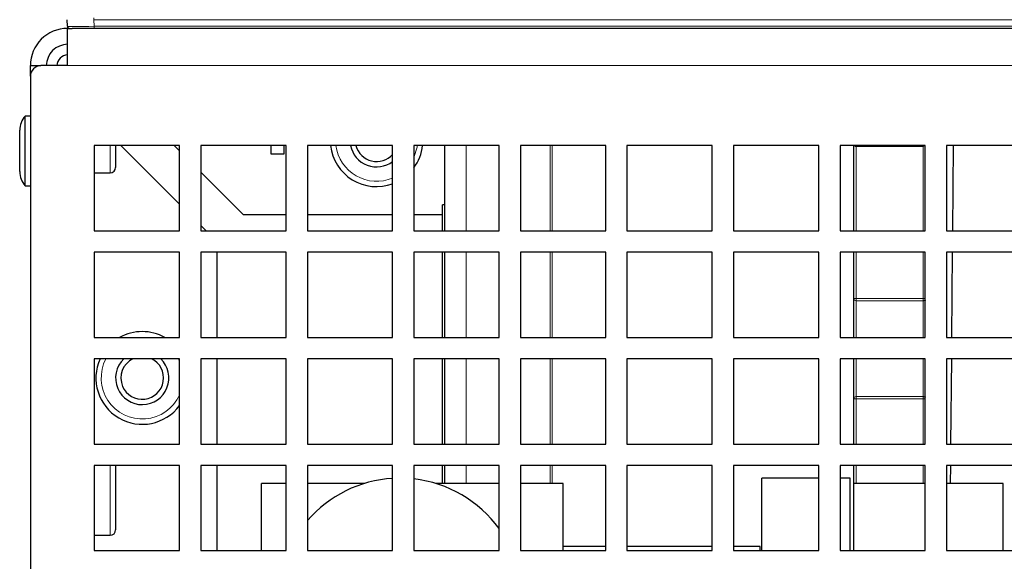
# Paper-space layout 'Blatt5' of a CAD drawing. Header units: millimetres. Extents: x 5 to 418, y 2 to 292.
# Tile 6 of 29: x 124 to 170, y 188 to 214. Entities that reach past the tile are written whole.
import ezdxf

# ---------------------------------------------------------------- set-up
doc = ezdxf.new("R2010")
doc.units = ezdxf.units.MM

psp = doc.layouts.new('Blatt5')

# ---------------------------------------------------------------- linework, layer by layer
at = {"color": 7, "linetype": 'Continuous', "lineweight": 25}
for p, q in [((126.1753, 213.4756), (126.159, 213.786)), ((126.1753, 213.4756), (126.1802, 213.3808)), ((126.1802, 213.3808), (126.3863, 213.3808)), ((126.1802, 211.6308), (126.1802, 213.3808)), ((127.4236, 213.3808), (126.3863, 213.3808)), ((205.8353, 213.3808), (127.4236, 213.3808)), ((124.4302, 211.6308), (124.9302, 211.6308)), ((124.4302, 211.1308), (124.4302, 211.6308)), ((126.1802, 211.6308), (124.9302, 211.6308)), ((124.4302, 211.1308), (124.4302, 175.3808)), ((124.4302, 209.2633), (124.1802, 209.2633)), ((124.1802, 205.9983), (124.1802, 209.2633)), ((123.9302, 206.6597), (123.9302, 208.6019)), ((131.4302, 207.8808), (127.4302, 207.8808)), ((127.4302, 207.8808), (127.4302, 203.8808)), ((128.4302, 207.8808), (128.4302, 206.8533)), ((128.6802, 207.8808), (131.4302, 205.1308)), ((131.4302, 207.6308), (131.1802, 207.8808)), ((131.4302, 203.8808), (131.4302, 207.8808)), ((136.4302, 207.8808), (132.4302, 207.8808)), ((132.4302, 207.8808), (132.4302, 203.8808)), ((135.7302, 207.4808), (135.7302, 207.8808)), ((136.3302, 207.4808), (135.7302, 207.4808)), ((136.3302, 207.8808), (136.3302, 207.4808)), ((136.4302, 203.8808), (136.4302, 207.8808)), ((141.4302, 207.8808), (137.4302, 207.8808)), ((137.4302, 207.8808), (137.4302, 203.8808)), ((141.4302, 203.8808), (141.4302, 207.8808)), ((146.4302, 207.8808), (142.4302, 207.8808)), ((142.4302, 207.8808), (142.4302, 203.8808)), ((143.8802, 203.8808), (143.8802, 207.8808)), ((146.4302, 203.8808), (146.4302, 207.8808)), ((151.4302, 207.8808), (147.4302, 207.8808)), ((147.4302, 207.8808), (147.4302, 203.8808)), ((151.4302, 203.8808), (151.4302, 207.8808)), ((156.4302, 207.8808), (152.4302, 207.8808)), ((152.4302, 207.8808), (152.4302, 203.8808)), ((156.4302, 203.8808), (156.4302, 207.8808)), ((161.4302, 207.8808), (157.4302, 207.8808)), ((157.4302, 207.8808), (157.4302, 203.8808)), ((161.4302, 203.8808), (161.4302, 207.8808)), ((166.4302, 207.8808), (162.4302, 207.8808)), ((162.4302, 207.8808), (162.4302, 203.8808)), ((163.0802, 203.8808), (163.0802, 207.8808)), ((163.1802, 207.8517), (166.3302, 207.8517)), ((166.4302, 203.8808), (166.4302, 207.8808)), ((171.4302, 207.8808), (167.4302, 207.8808)), ((167.4302, 207.8808), (167.4302, 203.8808)), ((167.7419, 207.8808), (167.707, 203.8808)), ((127.4302, 206.6033), (128.1802, 206.6033)), ((134.4302, 204.6308), (132.4302, 206.6308)), ((124.1802, 205.9983), (124.4302, 205.9983)), ((143.8802, 205.1058), (143.7802, 205.1058)), ((143.7802, 203.8808), (143.7802, 205.1058)), ((136.4302, 204.6308), (134.4302, 204.6308)), ((141.4302, 204.6308), (137.4302, 204.6308)), ((143.7802, 204.6308), (142.4302, 204.6308)), ((127.4302, 203.8808), (131.4302, 203.8808)), ((132.4302, 204.1308), (132.6802, 203.8808)), ((132.4302, 203.8808), (136.4302, 203.8808)), ((137.4302, 203.8808), (141.4302, 203.8808)), ((142.4302, 203.8808), (146.4302, 203.8808)), ((147.4302, 203.8808), (151.4302, 203.8808)), ((152.4302, 203.8808), (156.4302, 203.8808)), ((157.4302, 203.8808), (161.4302, 203.8808)), ((162.4302, 203.8808), (166.4302, 203.8808)), ((167.4302, 203.8808), (171.4302, 203.8808)), ((131.4302, 202.8808), (127.4302, 202.8808)), ((127.4302, 202.8808), (127.4302, 198.8808)), ((131.4302, 198.8808), (131.4302, 202.8808)), ((136.4302, 202.8808), (132.4302, 202.8808)), ((132.4302, 202.8808), (132.4302, 198.8808)), ((133.1802, 202.8808), (133.1802, 198.8808)), ((136.4302, 198.8808), (136.4302, 202.8808)), ((141.4302, 202.8808), (137.4302, 202.8808)), ((137.4302, 202.8808), (137.4302, 198.8808)), ((141.4302, 198.8808), (141.4302, 202.8808)), ((146.4302, 202.8808), (142.4302, 202.8808)), ((142.4302, 202.8808), (142.4302, 198.8808)), ((143.7802, 198.8808), (143.7802, 202.8808)), ((143.8802, 198.8808), (143.8802, 202.8808)), ((146.4302, 198.8808), (146.4302, 202.8808)), ((151.4302, 202.8808), (147.4302, 202.8808)), ((147.4302, 202.8808), (147.4302, 198.8808)), ((151.4302, 198.8808), (151.4302, 202.8808)), ((156.4302, 202.8808), (152.4302, 202.8808)), ((152.4302, 202.8808), (152.4302, 198.8808)), ((156.4302, 198.8808), (156.4302, 202.8808)), ((161.4302, 202.8808), (157.4302, 202.8808)), ((157.4302, 202.8808), (157.4302, 198.8808)), ((161.4302, 198.8808), (161.4302, 202.8808)), ((166.4302, 202.8808), (162.4302, 202.8808)), ((162.4302, 202.8808), (162.4302, 198.8808)), ((163.0802, 200.7034), (163.0802, 202.8808)), ((166.4302, 198.8808), (166.4302, 202.8808)), ((171.4302, 202.8808), (167.4302, 202.8808)), ((167.4302, 202.8808), (167.4302, 198.8808)), ((167.6983, 202.8808), (167.6634, 198.8808)), ((163.0802, 198.8808), (163.0802, 200.7034)), ((127.4302, 198.8808), (131.4302, 198.8808)), ((132.4302, 198.8808), (136.4302, 198.8808)), ((137.4302, 198.8808), (141.4302, 198.8808)), ((142.4302, 198.8808), (146.4302, 198.8808)), ((147.4302, 198.8808), (151.4302, 198.8808)), ((152.4302, 198.8808), (156.4302, 198.8808)), ((157.4302, 198.8808), (161.4302, 198.8808)), ((162.4302, 198.8808), (166.4302, 198.8808)), ((167.4302, 198.8808), (171.4302, 198.8808)), ((131.4302, 197.8808), (127.4302, 197.8808)), ((127.4302, 197.8808), (127.4302, 193.8808)), ((131.4302, 193.8808), (131.4302, 197.8808)), ((136.4302, 197.8808), (132.4302, 197.8808)), ((132.4302, 197.8808), (132.4302, 193.8808)), ((133.1802, 197.8808), (133.1802, 193.8808)), ((136.4302, 193.8808), (136.4302, 197.8808)), ((141.4302, 197.8808), (137.4302, 197.8808)), ((137.4302, 197.8808), (137.4302, 193.8808)), ((141.4302, 193.8808), (141.4302, 197.8808)), ((146.4302, 197.8808), (142.4302, 197.8808)), ((142.4302, 197.8808), (142.4302, 193.8808)), ((143.7802, 193.8808), (143.7802, 197.8808)), ((143.8802, 193.8808), (143.8802, 197.8808)), ((146.4302, 193.8808), (146.4302, 197.8808)), ((151.4302, 197.8808), (147.4302, 197.8808)), ((147.4302, 197.8808), (147.4302, 193.8808)), ((151.4302, 193.8808), (151.4302, 197.8808)), ((156.4302, 197.8808), (152.4302, 197.8808)), ((152.4302, 197.8808), (152.4302, 193.8808)), ((156.4302, 193.8808), (156.4302, 197.8808)), ((161.4302, 197.8808), (157.4302, 197.8808)), ((157.4302, 197.8808), (157.4302, 193.8808)), ((161.4302, 193.8808), (161.4302, 197.8808)), ((166.4302, 197.8808), (162.4302, 197.8808)), ((162.4302, 197.8808), (162.4302, 193.8808)), ((163.0802, 196.0082), (163.0802, 197.8808)), ((166.4302, 193.8808), (166.4302, 197.8808)), ((171.4302, 197.8808), (167.4302, 197.8808)), ((167.4302, 197.8808), (167.4302, 193.8808)), ((167.6546, 197.8808), (167.6197, 193.8808)), ((163.0802, 193.8808), (163.0802, 196.0082)), ((127.4302, 193.8808), (131.4302, 193.8808)), ((132.4302, 193.8808), (136.4302, 193.8808)), ((137.4302, 193.8808), (141.4302, 193.8808)), ((142.4302, 193.8808), (146.4302, 193.8808)), ((147.4302, 193.8808), (151.4302, 193.8808)), ((152.4302, 193.8808), (156.4302, 193.8808)), ((157.4302, 193.8808), (161.4302, 193.8808)), ((162.4302, 193.8808), (166.4302, 193.8808)), ((167.4302, 193.8808), (171.4302, 193.8808)), ((131.4302, 192.8808), (127.4302, 192.8808)), ((127.4302, 192.8808), (127.4302, 188.8808)), ((128.4302, 192.8808), (128.4302, 192.1641)), ((131.4302, 188.8808), (131.4302, 192.8808)), ((136.4302, 192.8808), (132.4302, 192.8808)), ((132.4302, 192.8808), (132.4302, 188.8808)), ((133.1802, 192.8808), (133.1802, 188.8808)), ((136.4302, 188.8808), (136.4302, 192.8808)), ((141.4302, 192.8808), (137.4302, 192.8808)), ((137.4302, 192.8808), (137.4302, 188.8808)), ((141.4302, 188.8808), (141.4302, 192.8808)), ((146.4302, 192.8808), (142.4302, 192.8808)), ((142.4302, 192.8808), (142.4302, 188.8808)), ((143.7802, 192.0308), (143.7802, 192.8808)), ((143.8802, 192.0308), (143.8802, 192.8808)), ((146.4302, 188.8808), (146.4302, 192.8808)), ((151.4302, 192.8808), (147.4302, 192.8808)), ((147.4302, 192.8808), (147.4302, 188.8808)), ((151.4302, 188.8808), (151.4302, 192.8808)), ((156.4302, 192.8808), (152.4302, 192.8808)), ((152.4302, 192.8808), (152.4302, 188.8808)), ((156.4302, 188.8808), (156.4302, 192.8808)), ((161.4302, 192.8808), (157.4302, 192.8808)), ((157.4302, 192.8808), (157.4302, 188.8808)), ((161.4302, 188.8808), (161.4302, 192.8808)), ((166.4302, 192.8808), (162.4302, 192.8808)), ((162.4302, 192.8808), (162.4302, 188.8808)), ((163.0802, 192.0308), (163.0802, 192.8808)), ((166.4302, 188.8808), (166.4302, 192.8808)), ((171.4302, 192.8808), (167.4302, 192.8808)), ((167.4302, 192.8808), (167.4302, 188.8808)), ((167.611, 192.8808), (167.6036, 192.0308)), ((161.4302, 192.2808), (158.7552, 192.2808)), ((158.7552, 188.8808), (158.7552, 192.2808)), ((162.9052, 192.2808), (162.4302, 192.2808)), ((162.9052, 188.8808), (162.9052, 192.2808)), ((128.4302, 192.1641), (128.4302, 189.8533)), ((136.4302, 192.0308), (135.2802, 192.0308)), ((135.2802, 188.8808), (135.2802, 192.0308)), ((140.1032, 192.0308), (137.4302, 192.0308)), ((146.4302, 192.0308), (143.4573, 192.0308)), ((149.4303, 192.0308), (147.4302, 192.0308)), ((149.4303, 188.8808), (149.4303, 192.0308)), ((166.4302, 192.0308), (163.0802, 192.0308)), ((163.0802, 188.8808), (163.0802, 192.0308)), ((170.0802, 192.0308), (167.4302, 192.0308)), ((170.0802, 188.8808), (170.0802, 192.0308)), ((127.4302, 189.6033), (128.1802, 189.6033)), ((151.4302, 189.0808), (149.4303, 189.0808)), ((156.4302, 189.0808), (152.4302, 189.0808)), ((158.6802, 189.0808), (157.4302, 189.0808)), ((158.6802, 188.8808), (158.6802, 189.0808)), ((127.4302, 188.8808), (131.4302, 188.8808)), ((132.4302, 188.8808), (136.4302, 188.8808)), ((137.4302, 188.8808), (141.4302, 188.8808)), ((142.4302, 188.8808), (146.4302, 188.8808)), ((147.4302, 188.8808), (151.4302, 188.8808)), ((152.4302, 188.8808), (156.4302, 188.8808)), ((157.4302, 188.8808), (161.4302, 188.8808)), ((162.4302, 188.8808), (166.4302, 188.8808)), ((167.4302, 188.8808), (171.4302, 188.8808))]:
    psp.add_line(p, q, dxfattribs=at)
at = {"color": 7, "linetype": 'Continuous', "lineweight": 18}
for p, q in [((127.4073, 213.786), (127.4073, 213.8808)), ((205.8516, 213.786), (127.4073, 213.786)), ((127.4073, 213.786), (127.4236, 213.4756)), ((127.4236, 213.4756), (205.8353, 213.4756)), ((127.4236, 213.4756), (127.4236, 213.3808)), ((126.1802, 211.6308), (287.6802, 211.6308)), ((128.1802, 206.6033), (128.1802, 207.8808)), ((144.8802, 207.8808), (144.8802, 203.8808)), ((148.8205, 203.8808), (148.8205, 207.8808)), ((148.9134, 207.8808), (148.9134, 203.8808)), ((163.1802, 207.8808), (163.1802, 207.8517)), ((163.1802, 207.8517), (163.1802, 203.8808)), ((166.3302, 207.8808), (166.3302, 207.8517)), ((166.3302, 203.8808), (166.3302, 207.8517)), ((144.8802, 202.8808), (144.8802, 198.8808)), ((148.8205, 198.8808), (148.8205, 202.8808)), ((148.9134, 202.8808), (148.9134, 198.8808)), ((163.1802, 202.8808), (163.1802, 200.7034)), ((166.3302, 200.7034), (166.3302, 202.8808)), ((163.1802, 200.7034), (163.0802, 200.7034)), ((163.1802, 200.6035), (163.1802, 200.7034)), ((163.1802, 200.7034), (166.3302, 200.7034)), ((166.3302, 200.6035), (163.1802, 200.6035)), ((163.1802, 200.6035), (163.1802, 198.8808)), ((166.3302, 200.6035), (166.3302, 200.7034)), ((166.3302, 198.8808), (166.3302, 200.6035)), ((144.8802, 197.8808), (144.8802, 193.8808)), ((148.8205, 193.8808), (148.8205, 197.8808)), ((148.9134, 197.8808), (148.9134, 193.8808)), ((163.1802, 197.8808), (163.1802, 196.1081)), ((166.3302, 196.1081), (166.3302, 197.8808)), ((163.1802, 196.0082), (163.0802, 196.0082)), ((163.1802, 196.0082), (163.1802, 196.1081)), ((163.1802, 196.1081), (166.3302, 196.1081)), ((163.1802, 196.0082), (163.1802, 193.8808)), ((166.3302, 196.0082), (163.1802, 196.0082)), ((166.3302, 196.0082), (166.3302, 196.1081)), ((166.3302, 193.8808), (166.3302, 196.0082)), ((128.1802, 192.2923), (128.1802, 192.8808)), ((144.8802, 192.8808), (144.8802, 192.0308)), ((148.8205, 192.0308), (148.8205, 192.8808)), ((148.9134, 192.8808), (148.9134, 192.0308)), ((163.1802, 192.8808), (163.1802, 192.0308)), ((166.3302, 192.0308), (166.3302, 192.8808)), ((128.1802, 189.6033), (128.1802, 192.2923))]:
    psp.add_line(p, q, dxfattribs=at)
at = {"color": 7, "linetype": 'Continuous', "lineweight": 18, "flags": 128}
for points in [[(142.4302, 207.3289), (142.578, 207.8083), (142.5889, 207.8808)], [(129.9895, 198.8808), (129.4006, 198.8854), (129.371, 198.8808)], [(131.4302, 197.7828), (131.4052, 197.8353), (131.3819, 197.8808)]]:
    psp.add_lwpolyline(points, dxfattribs=at)
at = {"color": 7, "linetype": 'Continuous', "lineweight": 25}
for centre, radius, start, end in [((126.1802, 211.6308), 1.75, 90, 180), ((126.2751, 213.4808), 0.1, 183, 270), ((126.1802, 211.6308), 1, 90, 180), ((126.1802, 211.6308), 0.5, 90, 180), ((124.9302, 211.1308), 0.5, 90, 180), ((124.9302, 208.6019), 1, 138.59038, 180), ((140.6802, 208.1308), 2.175, 186.60031, 290.17127), ((140.6802, 208.1308), 1.25, 191.53696, 306.8699), ((140.6802, 208.1308), 1, 194.47751, 318.59038), ((140.6802, 208.1308), 2.175, 323.57142, 353.39969), ((163.1802, 207.9517), 0.1, 225.11691, 270), ((124.9302, 206.6597), 1, 180, 221.40962), ((128.1802, 206.8533), 0.25, 270, 0), ((129.6802, 196.9808), 2.175, 60.87539, 119.12461), ((129.6802, 196.9808), 2.175, 155.55666, 323.57142), ((129.6802, 196.9808), 1.25, 133.94552, 203.16189), ((129.6802, 196.9808), 1.25, 203.16189, 46.05448), ((129.6802, 196.9808), 1, 115.84193, 203.16189), ((129.6802, 196.9808), 1, 203.16189, 64.15807), ((141.7802, 186.5308), 5.75, 93.48971, 139.15849), ((141.7802, 186.5308), 5.75, 36.03129, 83.5092), ((128.1802, 189.8533), 0.25, 270, 0)]:
    psp.add_arc(centre, radius, start, end, dxfattribs=at)
at = {"color": 7, "linetype": 'Continuous', "lineweight": 18}
for centre, radius, start, end in [((140.6802, 208.1308), 1.925, 187.46209, 292.93026), ((163.1802, 200.7035), 0.0999, 180.03254, 270.0325), ((129.6802, 196.9808), 1.925, 152.35417, 335.38002), ((163.1802, 196.0081), 0.0999, 89.9675, 179.96746)]:
    psp.add_arc(centre, radius, start, end, dxfattribs=at)
psp.add_ellipse((127.4267, 213.4808), major_axis=(1.2514, 0.0052), ratio=0.0041715, start_param=3.1417938, end_param=4.7098511, dxfattribs=at)
at = {"color": 7, "linetype": 'Continuous', "lineweight": 25}
psp.add_ellipse((166.3302, 208.2115), major_axis=(0, 0.3464), ratio=0.7216878, start_param=3.1415927, end_param=3.4442755, dxfattribs=at)
at = {"color": 7, "linetype": 'Continuous', "lineweight": 18}
for points, knots in [([(166.3302, 200.7034), (166.3376, 200.7036), (166.37, 200.7042), (166.406, 200.7076), (166.4285, 200.7152), (166.4302, 200.7158)], [0, 0, 0, 0, 0.2122832, 0.9401577, 1, 1, 1, 1]), ([(166.4302, 195.9958), (166.4285, 195.9964), (166.406, 196.004), (166.37, 196.0074), (166.3376, 196.008), (166.3302, 196.0082)], [0, 0, 0, 0, 0.0598423, 0.7877168, 1, 1, 1, 1])]:
    psp.add_open_spline(points, degree=3, knots=knots, dxfattribs=at)
at = {"color": 7, "linetype": 'Continuous', "lineweight": 25}
for points, knots in [([(166.4302, 200.6246), (166.4285, 200.6236), (166.406, 200.6106), (166.3699, 200.6048), (166.3376, 200.6038), (166.3302, 200.6035)], [0, 0, 0, 0, 0.0597098, 0.7875607, 1, 1, 1, 1]), ([(166.3302, 196.1081), (166.3376, 196.1078), (166.3699, 196.1068), (166.406, 196.101), (166.4285, 196.088), (166.4302, 196.087)], [0, 0, 0, 0, 0.2124393, 0.9402902, 1, 1, 1, 1])]:
    psp.add_open_spline(points, degree=3, knots=knots, dxfattribs=at)

doc.saveas('drawing.dxf')
